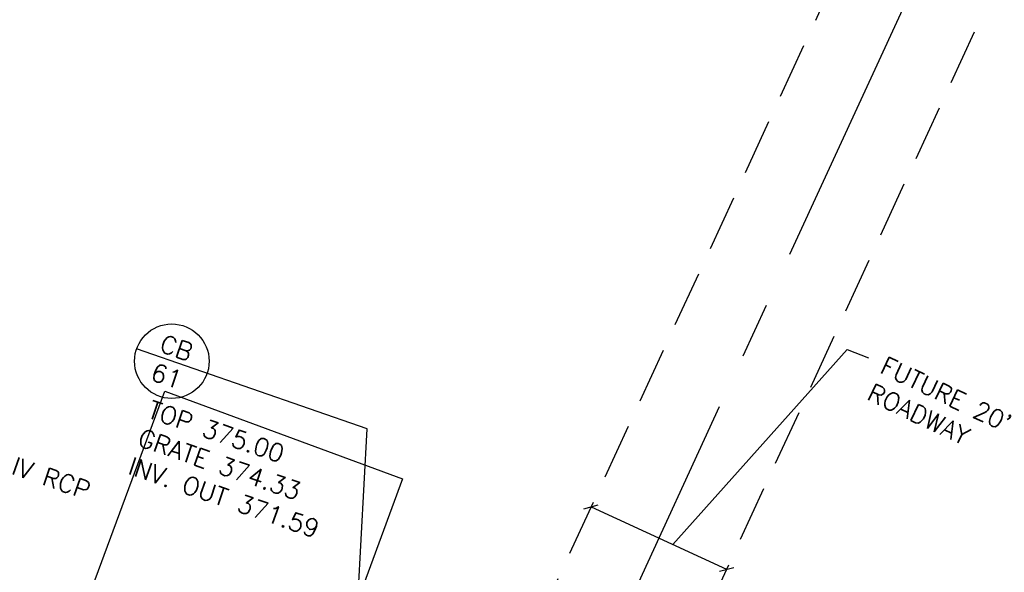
# Model space of a CAD drawing. Header units: feet. Extents: x 2087242 to 2092707, y 861919 to 865997.
# Tile 35 of 39: x 2092094 to 2092226, y 863526 to 863600. Entities that reach past the tile are written whole.
import ezdxf

# ---------------------------------------------------------------- set-up
doc = ezdxf.new("R2010")
doc.units = ezdxf.units.FT
doc.header["$LTSCALE"] = 30
doc.header["$MEASUREMENT"] = 0
doc.linetypes.add('CENTER', pattern=[2, 1.25, -0.25, 0.25, -0.25])
doc.linetypes.add('HIDDEN', pattern=[0.375, 0.25, -0.125])
for name, color, linetype in [('C-ANNO-TEXT-STRM', 3, 'Continuous'), ('C-STRM-TEXT', 3, 'Continuous'), ('GIS-BUILDING', 252, 'Continuous'), ('P-CL', 62, 'CENTER'), ('P-EOP', 2, 'Continuous')]:
    doc.layers.add(name, color=color, linetype=linetype)
doc.styles.add('L100', font='simplex', dxfattribs={"height": 2})
doc.styles.add('L80', font='simplex.shx', dxfattribs={"height": 2.4})

msp = doc.modelspace()

# ---------------------------------------------------------------- linework, layer by layer
at = {"layer": 'C-ANNO-TEXT-STRM'}
for p, q in [((2092140.28, 863545.29), (2092109.36, 863556.01)), ((2092136.21, 863471.44), (2092140.28, 863545.29))]:
    msp.add_line(p, q, dxfattribs=at)
msp.add_circle((2092114.08, 863554.37), 5, dxfattribs=at)
at = {"layer": 'C-STRM-TEXT'}
for p, q in [((2092181.27, 863529.76), (2092204.64, 863555.95)), ((2092204.64, 863555.95), (2092207.53, 863554.83)), ((2092169.35, 863534.56), (2092171.26, 863535.07)), ((2092170.3, 863534.82), (2092188.47, 863526.45)), ((2092187.51, 863526.19), (2092189.43, 863526.7))]:
    msp.add_line(p, q, dxfattribs=at)
at = {"layer": 'GIS-BUILDING'}
for p, q in [((2092100.58, 863516.32), (2092113.13, 863550.35)), ((2092113.13, 863550.35), (2092145.02, 863538.59)), ((2092145.02, 863538.59), (2092132.46, 863504.56))]:
    msp.add_line(p, q, dxfattribs=at)
at = {"layer": 'P-CL'}
msp.add_line((2092212.6, 863602.73), (2092160.44, 863489.5), dxfattribs=at)
at = {"layer": 'P-EOP', "linetype": 'HIDDEN', "flags": 128}
for points in [[(2092203.52, 863606.91), (2092151.36, 863493.69, 0.014269), (2092148.89, 863487.91, 0.014269)], [(2092221.68, 863598.54), (2092169.52, 863485.32), (2092169.52, 863485.32, 0.009295), (2092168.18, 863482.26, 0.009295)]]:
    msp.add_lwpolyline(points, format="xyb", dxfattribs=at)

# ---------------------------------------------------------------- texts
at = {"layer": 'C-ANNO-TEXT-STRM', "char_height": 2.4, "width": 38.2973, "style": 'L100'}
for s, insert, attachment_point, rotation in [('CB\\P61', (2092114.05, 863554.27), 5, 340.8844), ('43 LF 15" CL IV RCP @ 0.30 %\\PINV. IN 368.46\\PINV. OUT 368.33', (2092070.56, 863549.36), 1, 341), ('TOP 375.00\\PGRATE 374.33\\PINV. OUT 371.59', (2092111.43, 863549.14), 1, 341)]:
    msp.add_mtext(s, dxfattribs=dict(at, insert=insert, attachment_point=attachment_point, rotation=rotation))
at = {"layer": 'C-STRM-TEXT', "insert": (2092209.9, 863555.07), "char_height": 2.4, "width": 24.0132, "attachment_point": 1, "rotation": 334.4568, "style": 'L80'}
msp.add_mtext("FUTURE 20'\\PROADWAY", dxfattribs=at)

doc.saveas('drawing.dxf')
